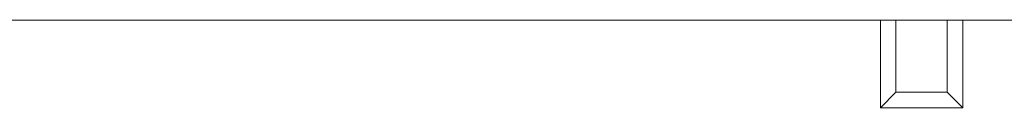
# Model space of a CAD drawing. Header units: millimetres. Extents: x 35 to 385, y -587 to 211.
# Tile 54 of 133: x 67.57 to 86.71, y -338.89 to -337.19. Entities that reach past the tile are written whole.
import ezdxf

# ---------------------------------------------------------------- set-up
doc = ezdxf.new("R2010")
doc.units = ezdxf.units.MM
doc.layers.add('3', color=7, linetype='Continuous', true_color=0xffffff)

msp = doc.modelspace()

# ---------------------------------------------------------------- linework, layer by layer
at = {"layer": '3', "color": 155, "linetype": 'Continuous', "lineweight": 13}
for p, q in [((52.075, -337.195), (84.304, -337.195)), ((85.904, -337.195), (110.895, -337.195))]:
    msp.add_line(p, q, dxfattribs=at)
at = {"layer": '3', "color": 155, "linetype": 'Continuous', "lineweight": 18}
for p, q in [((52.075, -337.195), (84.304, -337.195)), ((84.304, -337.195), (84.604, -337.195)), ((84.304, -338.895), (84.304, -337.195)), ((84.604, -337.195), (85.604, -337.195)), ((84.604, -337.195), (84.604, -338.595)), ((85.604, -337.195), (85.904, -337.195)), ((85.604, -338.595), (85.604, -337.195)), ((85.904, -337.195), (110.895, -337.195)), ((85.904, -337.195), (85.904, -338.895)), ((84.604, -338.595), (84.304, -338.895)), ((85.604, -338.595), (84.604, -338.595)), ((85.904, -338.895), (85.604, -338.595)), ((84.304, -338.895), (85.904, -338.895))]:
    msp.add_line(p, q, dxfattribs=at)

doc.saveas('drawing.dxf')
